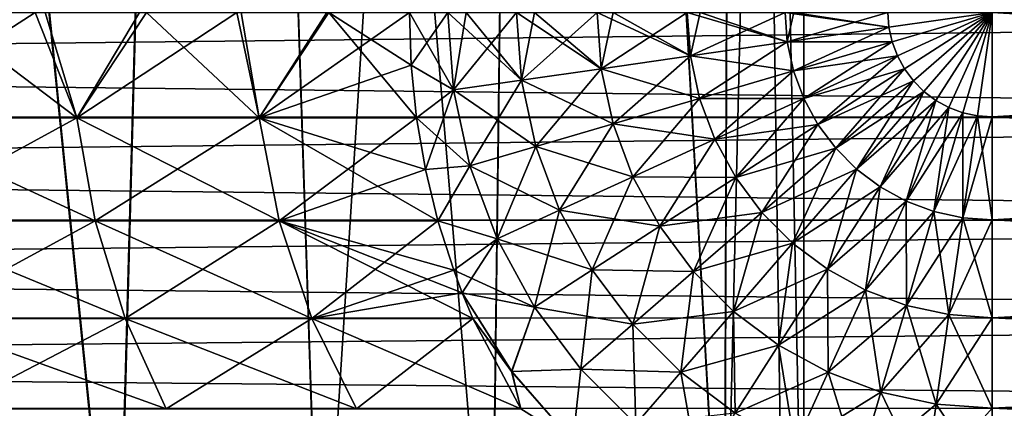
# Model space of a CAD drawing. Header units: millimetres. Extents: x -41 to 11, y -3 to 963.
# Tile 67 of 256: x 2.885 to 4.348, y 0.413 to 0.989. Entities that reach past the tile are written whole.
import ezdxf

# ---------------------------------------------------------------- set-up
doc = ezdxf.new("R2010")
doc.units = ezdxf.units.MM
doc.header["$LTSCALE"] = 65.185185
for name, color, linetype in [('3478', 7, 'CONTINUOUS'), ('3496', 7, 'CONTINUOUS'), ('3508', 7, 'CONTINUOUS'), ('3509', 7, 'CONTINUOUS'), ('3535', 7, 'CONTINUOUS'), ('3538', 7, 'CONTINUOUS'), ('3539', 7, 'CONTINUOUS'), ('3573', 7, 'CONTINUOUS'), ('3577', 7, 'CONTINUOUS')]:
    doc.layers.add(name, color=color, linetype=linetype)

msp = doc.modelspace()

# ---------------------------------------------------------------- linework, layer by layer
at = {"layer": '3478', "linetype": 'Continuous'}
for points in [[(4.3301, 1, 1.5), (7, 1, 1.5), (7, 0.8448, 1.5121), (4.3301, 1, 1.5)], [(4.3301, 0.8448, 1.5121), (4.3301, 1, 1.5), (7, 0.8448, 1.5121), (4.3301, 0.8448, 1.5121)], [(4.3301, 0.692, 1.5486), (4.3301, 0.8448, 1.5121), (7, 0.692, 1.5486), (4.3301, 0.692, 1.5486)], [(7, 0.692, 1.5486), (4.3301, 0.8448, 1.5121), (7, 0.8448, 1.5121), (7, 0.692, 1.5486)], [(4.3301, 0.5468, 1.6086), (4.3301, 0.692, 1.5486), (7, 0.5468, 1.6086), (4.3301, 0.5468, 1.6086)], [(7, 0.5468, 1.6086), (4.3301, 0.692, 1.5486), (7, 0.692, 1.5486), (7, 0.5468, 1.6086)], [(4.3301, 0.4129, 1.6905), (4.3301, 0.5468, 1.6086), (7, 0.4129, 1.6905), (4.3301, 0.4129, 1.6905)], [(7, 0.4129, 1.6905), (4.3301, 0.5468, 1.6086), (7, 0.5468, 1.6086), (7, 0.4129, 1.6905)], [(4.3301, 0.2933, 1.7924), (4.3301, 0.4129, 1.6905), (7, 0.2933, 1.7924), (4.3301, 0.2933, 1.7924)], [(7, 0.2933, 1.7924), (4.3301, 0.4129, 1.6905), (7, 0.4129, 1.6905), (7, 0.2933, 1.7924)]]:
    msp.add_3dface(points, dxfattribs=at)
at = {"layer": '3496', "linetype": 'Continuous'}
for points in [[(-7, 0.8448, -7.9879), (-7, 1, -8), (7, 0.8436, -7.9877), (-7, 0.8448, -7.9879)], [(7, 0.8436, -7.9877), (-7, 1, -8), (7, 1, -8), (7, 0.8436, -7.9877)], [(-7, 0.692, -7.9514), (-7, 0.8448, -7.9879), (7, 0.8436, -7.9877), (-7, 0.692, -7.9514)], [(7, 0.691, -7.9511), (-7, 0.692, -7.9514), (7, 0.8436, -7.9877), (7, 0.691, -7.9511)], [(-7, 0.5468, -7.8914), (-7, 0.692, -7.9514), (7, 0.691, -7.9511), (-7, 0.5468, -7.8914)], [(7, 0.546, -7.891), (-7, 0.5468, -7.8914), (7, 0.691, -7.9511), (7, 0.546, -7.891)], [(-7, 0.4129, -7.8095), (-7, 0.5468, -7.8914), (7, 0.546, -7.891), (-7, 0.4129, -7.8095)], [(7, 0.4122, -7.809), (-7, 0.4129, -7.8095), (7, 0.546, -7.891), (7, 0.4122, -7.809)], [(-7, 0.2933, -7.7076), (-7, 0.4129, -7.8095), (7, 0.4122, -7.809), (-7, 0.2933, -7.7076)]]:
    msp.add_3dface(points, dxfattribs=at)
at = {"layer": '3508', "linetype": 'Continuous'}
for points in [[(7, 0.8436, -1.5123), (7, 1, -1.5), (4.3301, 0.8448, -1.5121), (7, 0.8436, -1.5123)], [(7, 1, -1.5), (4.3301, 1, -1.5), (4.3301, 0.8448, -1.5121), (7, 1, -1.5)], [(4.3301, 0.692, -1.5486), (7, 0.8436, -1.5123), (4.3301, 0.8448, -1.5121), (4.3301, 0.692, -1.5486)], [(7, 0.691, -1.5489), (7, 0.8436, -1.5123), (4.3301, 0.692, -1.5486), (7, 0.691, -1.5489)], [(4.3301, 0.5468, -1.6086), (7, 0.691, -1.5489), (4.3301, 0.692, -1.5486), (4.3301, 0.5468, -1.6086)], [(7, 0.546, -1.609), (7, 0.691, -1.5489), (4.3301, 0.5468, -1.6086), (7, 0.546, -1.609)], [(4.3301, 0.4129, -1.6905), (7, 0.546, -1.609), (4.3301, 0.5468, -1.6086), (4.3301, 0.4129, -1.6905)], [(7, 0.4122, -1.691), (7, 0.546, -1.609), (4.3301, 0.4129, -1.6905), (7, 0.4122, -1.691)], [(4.3301, 0.2933, -1.7924), (7, 0.4122, -1.691), (4.3301, 0.4129, -1.6905), (4.3301, 0.2933, -1.7924)]]:
    msp.add_3dface(points, dxfattribs=at)
at = {"layer": '3509', "linetype": 'Continuous'}
for points in [[(3.5214, 1, -1.9118), (3.4641, 1, -2), (3.4668, 0.9214, -2.0016), (3.5214, 1, -1.9118)], [(3.5296, 0.8849, -1.9118), (3.5214, 1, -1.9118), (3.4668, 0.9214, -2.0016), (3.5296, 0.8849, -1.9118)], [(3.5214, 1, -1.9118), (3.5296, 0.8849, -1.9118), (3.5483, 1, -1.8765), (3.5214, 1, -1.9118)], [(3.6235, 1, -1.7924), (3.5296, 0.8849, -1.9118), (3.6307, 0.8994, -1.7924), (3.6235, 1, -1.7924)], [(3.5483, 1, -1.8765), (3.5296, 0.8849, -1.9118), (3.6235, 1, -1.7924), (3.5483, 1, -1.8765)], [(3.6235, 1, -1.7924), (3.6307, 0.8994, -1.7924), (3.65, 1, -1.7669), (3.6235, 1, -1.7924)], [(3.743, 1, -1.6905), (3.6307, 0.8994, -1.7924), (3.749, 0.9164, -1.6905), (3.743, 1, -1.6905)], [(3.65, 1, -1.7669), (3.6307, 0.8994, -1.7924), (3.743, 1, -1.6905), (3.65, 1, -1.7669)], [(3.743, 1, -1.6905), (3.749, 0.9164, -1.6905), (3.7668, 1, -1.6738), (3.743, 1, -1.6905)], [(3.877, 1, -1.6086), (3.749, 0.9164, -1.6905), (3.8816, 0.9355, -1.6086), (3.877, 1, -1.6086)], [(3.7668, 1, -1.6738), (3.749, 0.9164, -1.6905), (3.877, 1, -1.6086), (3.7668, 1, -1.6738)], [(3.877, 1, -1.6086), (3.8816, 0.9355, -1.6086), (3.8962, 1, -1.599), (3.877, 1, -1.6086)], [(4.0222, 1, -1.5486), (3.8816, 0.9355, -1.6086), (4.0253, 0.9562, -1.5486), (4.0222, 1, -1.5486)], [(3.8962, 1, -1.599), (3.8816, 0.9355, -1.6086), (4.0222, 1, -1.5486), (3.8962, 1, -1.599)], [(4.0222, 1, -1.5486), (4.0253, 0.9562, -1.5486), (4.0354, 1, -1.5444), (4.0222, 1, -1.5486)], [(4.1749, 1, -1.5121), (4.0253, 0.9562, -1.5486), (4.1765, 0.9779, -1.5121), (4.1749, 1, -1.5121)], [(4.0354, 1, -1.5444), (4.0253, 0.9562, -1.5486), (4.1749, 1, -1.5121), (4.0354, 1, -1.5444)], [(4.1765, 0.9779, -1.5121), (4.3301, 1, -1.5), (4.1749, 1, -1.5121), (4.1765, 0.9779, -1.5121)], [(4.3301, 1, -1.5), (4.1765, 0.9779, -1.5121), (4.1812, 0.9563, -1.5121), (4.3301, 1, -1.5)], [(4.3301, 1, -1.5), (4.1812, 0.9563, -1.5121), (4.189, 0.9355, -1.5121), (4.3301, 1, -1.5)], [(4.3301, 1, -1.5), (4.189, 0.9355, -1.5121), (4.1996, 0.9161, -1.5121), (4.3301, 1, -1.5)], [(4.3301, 1, -1.5), (4.1996, 0.9161, -1.5121), (4.2128, 0.8984, -1.5121), (4.3301, 1, -1.5)], [(4.3301, 1, -1.5), (4.2128, 0.8984, -1.5121), (4.2285, 0.8827, -1.5121), (4.3301, 1, -1.5)], [(4.3301, 1, -1.5), (4.2285, 0.8827, -1.5121), (4.2462, 0.8694, -1.5121), (4.3301, 1, -1.5)], [(4.3301, 1, -1.5), (4.2462, 0.8694, -1.5121), (4.2657, 0.8588, -1.5121), (4.3301, 1, -1.5)], [(4.3301, 1, -1.5), (4.2657, 0.8588, -1.5121), (4.2864, 0.8511, -1.5121), (4.3301, 1, -1.5)], [(4.3301, 1, -1.5), (4.2864, 0.8511, -1.5121), (4.308, 0.8464, -1.5121), (4.3301, 1, -1.5)], [(4.3301, 0.8448, -1.5121), (4.3301, 1, -1.5), (4.308, 0.8464, -1.5121), (4.3301, 0.8448, -1.5121)], [(4.0253, 0.9562, -1.5486), (4.0346, 0.9132, -1.5486), (4.1765, 0.9779, -1.5121), (4.0253, 0.9562, -1.5486)], [(4.1765, 0.9779, -1.5121), (4.0346, 0.9132, -1.5486), (4.1812, 0.9563, -1.5121), (4.1765, 0.9779, -1.5121)], [(3.8816, 0.9355, -1.6086), (3.8953, 0.8723, -1.6086), (4.0253, 0.9562, -1.5486), (3.8816, 0.9355, -1.6086)], [(4.0253, 0.9562, -1.5486), (3.8953, 0.8723, -1.6086), (4.0346, 0.9132, -1.5486), (4.0253, 0.9562, -1.5486)], [(4.0346, 0.9132, -1.5486), (4.05, 0.8721, -1.5486), (4.1812, 0.9563, -1.5121), (4.0346, 0.9132, -1.5486)], [(4.1812, 0.9563, -1.5121), (4.05, 0.8721, -1.5486), (4.189, 0.9355, -1.5121), (4.1812, 0.9563, -1.5121)], [(3.749, 0.9164, -1.6905), (3.7668, 0.8346, -1.6905), (3.8816, 0.9355, -1.6086), (3.749, 0.9164, -1.6905)], [(3.8816, 0.9355, -1.6086), (3.7668, 0.8346, -1.6905), (3.8953, 0.8723, -1.6086), (3.8816, 0.9355, -1.6086)], [(4.05, 0.8721, -1.5486), (4.071, 0.8335, -1.5486), (4.189, 0.9355, -1.5121), (4.05, 0.8721, -1.5486)], [(4.189, 0.9355, -1.5121), (4.071, 0.8335, -1.5486), (4.1996, 0.9161, -1.5121), (4.189, 0.9355, -1.5121)], [(3.4748, 0.8436, -2.0062), (3.5296, 0.8849, -1.9118), (3.4668, 0.9214, -2.0016), (3.4748, 0.8436, -2.0062)], [(3.6307, 0.8994, -1.7924), (3.6521, 0.8009, -1.7924), (3.749, 0.9164, -1.6905), (3.6307, 0.8994, -1.7924)], [(3.749, 0.9164, -1.6905), (3.6521, 0.8009, -1.7924), (3.7668, 0.8346, -1.6905), (3.749, 0.9164, -1.6905)], [(3.8953, 0.8723, -1.6086), (3.9179, 0.8118, -1.6086), (4.0346, 0.9132, -1.5486), (3.8953, 0.8723, -1.6086)], [(4.0346, 0.9132, -1.5486), (3.9179, 0.8118, -1.6086), (4.05, 0.8721, -1.5486), (4.0346, 0.9132, -1.5486)], [(4.071, 0.8335, -1.5486), (4.0974, 0.7983, -1.5486), (4.1996, 0.9161, -1.5121), (4.071, 0.8335, -1.5486)], [(4.1996, 0.9161, -1.5121), (4.0974, 0.7983, -1.5486), (4.2128, 0.8984, -1.5121), (4.1996, 0.9161, -1.5121)], [(3.5296, 0.8849, -1.9118), (3.5541, 0.7722, -1.9118), (3.6307, 0.8994, -1.7924), (3.5296, 0.8849, -1.9118)], [(3.6307, 0.8994, -1.7924), (3.5541, 0.7722, -1.9118), (3.6521, 0.8009, -1.7924), (3.6307, 0.8994, -1.7924)], [(4.0974, 0.7983, -1.5486), (4.1284, 0.7673, -1.5486), (4.2128, 0.8984, -1.5121), (4.0974, 0.7983, -1.5486)], [(4.2128, 0.8984, -1.5121), (4.1284, 0.7673, -1.5486), (4.2285, 0.8827, -1.5121), (4.2128, 0.8984, -1.5121)], [(3.488, 0.7666, -2.0138), (3.5296, 0.8849, -1.9118), (3.4748, 0.8436, -2.0062), (3.488, 0.7666, -2.0138)], [(3.5541, 0.7722, -1.9118), (3.5296, 0.8849, -1.9118), (3.488, 0.7666, -2.0138), (3.5541, 0.7722, -1.9118)], [(4.1284, 0.7673, -1.5486), (4.1636, 0.7409, -1.5486), (4.2285, 0.8827, -1.5121), (4.1284, 0.7673, -1.5486)], [(4.2285, 0.8827, -1.5121), (4.1636, 0.7409, -1.5486), (4.2462, 0.8694, -1.5121), (4.2285, 0.8827, -1.5121)], [(3.7668, 0.8346, -1.6905), (3.796, 0.7561, -1.6905), (3.8953, 0.8723, -1.6086), (3.7668, 0.8346, -1.6905)], [(3.8953, 0.8723, -1.6086), (3.796, 0.7561, -1.6905), (3.9179, 0.8118, -1.6086), (3.8953, 0.8723, -1.6086)], [(3.9179, 0.8118, -1.6086), (3.9489, 0.755, -1.6086), (4.05, 0.8721, -1.5486), (3.9179, 0.8118, -1.6086)], [(4.05, 0.8721, -1.5486), (3.9489, 0.755, -1.6086), (4.071, 0.8335, -1.5486), (4.05, 0.8721, -1.5486)], [(4.1636, 0.7409, -1.5486), (4.2022, 0.7199, -1.5486), (4.2462, 0.8694, -1.5121), (4.1636, 0.7409, -1.5486)], [(4.2462, 0.8694, -1.5121), (4.2022, 0.7199, -1.5486), (4.2657, 0.8588, -1.5121), (4.2462, 0.8694, -1.5121)], [(4.2022, 0.7199, -1.5486), (4.2434, 0.7045, -1.5486), (4.2657, 0.8588, -1.5121), (4.2022, 0.7199, -1.5486)], [(4.2657, 0.8588, -1.5121), (4.2434, 0.7045, -1.5486), (4.2864, 0.8511, -1.5121), (4.2657, 0.8588, -1.5121)], [(4.2434, 0.7045, -1.5486), (4.2863, 0.6952, -1.5486), (4.2864, 0.8511, -1.5121), (4.2434, 0.7045, -1.5486)], [(4.2864, 0.8511, -1.5121), (4.2863, 0.6952, -1.5486), (4.308, 0.8464, -1.5121), (4.2864, 0.8511, -1.5121)], [(3.6521, 0.8009, -1.7924), (3.6873, 0.7064, -1.7924), (3.7668, 0.8346, -1.6905), (3.6521, 0.8009, -1.7924)], [(3.7668, 0.8346, -1.6905), (3.6873, 0.7064, -1.7924), (3.796, 0.7561, -1.6905), (3.7668, 0.8346, -1.6905)], [(4.2863, 0.6952, -1.5486), (4.3301, 0.692, -1.5486), (4.308, 0.8464, -1.5121), (4.2863, 0.6952, -1.5486)], [(4.3301, 0.692, -1.5486), (4.3301, 0.8448, -1.5121), (4.308, 0.8464, -1.5121), (4.3301, 0.692, -1.5486)], [(3.9489, 0.755, -1.6086), (3.9877, 0.7032, -1.6086), (4.071, 0.8335, -1.5486), (3.9489, 0.755, -1.6086)], [(4.071, 0.8335, -1.5486), (3.9877, 0.7032, -1.6086), (4.0974, 0.7983, -1.5486), (4.071, 0.8335, -1.5486)], [(3.796, 0.7561, -1.6905), (3.8362, 0.6826, -1.6905), (3.9179, 0.8118, -1.6086), (3.796, 0.7561, -1.6905)], [(3.9179, 0.8118, -1.6086), (3.8362, 0.6826, -1.6905), (3.9489, 0.755, -1.6086), (3.9179, 0.8118, -1.6086)], [(3.5541, 0.7722, -1.9118), (3.5945, 0.664, -1.9118), (3.6521, 0.8009, -1.7924), (3.5541, 0.7722, -1.9118)], [(3.6521, 0.8009, -1.7924), (3.5945, 0.664, -1.9118), (3.6873, 0.7064, -1.7924), (3.6521, 0.8009, -1.7924)], [(3.9877, 0.7032, -1.6086), (4.0334, 0.6575, -1.6086), (4.0974, 0.7983, -1.5486), (3.9877, 0.7032, -1.6086)], [(4.0974, 0.7983, -1.5486), (4.0334, 0.6575, -1.6086), (4.1284, 0.7673, -1.5486), (4.0974, 0.7983, -1.5486)], [(3.5065, 0.6908, -2.0245), (3.5541, 0.7722, -1.9118), (3.488, 0.7666, -2.0138), (3.5065, 0.6908, -2.0245)], [(3.5945, 0.664, -1.9118), (3.5541, 0.7722, -1.9118), (3.5065, 0.6908, -2.0245), (3.5945, 0.664, -1.9118)], [(4.0334, 0.6575, -1.6086), (4.0851, 0.6188, -1.6086), (4.1284, 0.7673, -1.5486), (4.0334, 0.6575, -1.6086)], [(4.1284, 0.7673, -1.5486), (4.0851, 0.6188, -1.6086), (4.1636, 0.7409, -1.5486), (4.1284, 0.7673, -1.5486)], [(3.6873, 0.7064, -1.7924), (3.7356, 0.6179, -1.7924), (3.796, 0.7561, -1.6905), (3.6873, 0.7064, -1.7924)], [(3.796, 0.7561, -1.6905), (3.7356, 0.6179, -1.7924), (3.8362, 0.6826, -1.6905), (3.796, 0.7561, -1.6905)], [(3.8362, 0.6826, -1.6905), (3.8864, 0.6155, -1.6905), (3.9489, 0.755, -1.6086), (3.8362, 0.6826, -1.6905)], [(3.9489, 0.755, -1.6086), (3.8864, 0.6155, -1.6905), (3.9877, 0.7032, -1.6086), (3.9489, 0.755, -1.6086)], [(4.0851, 0.6188, -1.6086), (4.1419, 0.5878, -1.6086), (4.1636, 0.7409, -1.5486), (4.0851, 0.6188, -1.6086)], [(4.1636, 0.7409, -1.5486), (4.1419, 0.5878, -1.6086), (4.2022, 0.7199, -1.5486), (4.1636, 0.7409, -1.5486)], [(4.1419, 0.5878, -1.6086), (4.2025, 0.5652, -1.6086), (4.2022, 0.7199, -1.5486), (4.1419, 0.5878, -1.6086)], [(4.2022, 0.7199, -1.5486), (4.2025, 0.5652, -1.6086), (4.2434, 0.7045, -1.5486), (4.2022, 0.7199, -1.5486)], [(3.5945, 0.664, -1.9118), (3.6498, 0.5628, -1.9118), (3.6873, 0.7064, -1.7924), (3.5945, 0.664, -1.9118)], [(3.6873, 0.7064, -1.7924), (3.6498, 0.5628, -1.9118), (3.7356, 0.6179, -1.7924), (3.6873, 0.7064, -1.7924)], [(3.8864, 0.6155, -1.6905), (3.9456, 0.5563, -1.6905), (3.9877, 0.7032, -1.6086), (3.8864, 0.6155, -1.6905)], [(3.9877, 0.7032, -1.6086), (3.9456, 0.5563, -1.6905), (4.0334, 0.6575, -1.6086), (3.9877, 0.7032, -1.6086)], [(4.2025, 0.5652, -1.6086), (4.2656, 0.5515, -1.6086), (4.2434, 0.7045, -1.5486), (4.2025, 0.5652, -1.6086)], [(4.2434, 0.7045, -1.5486), (4.2656, 0.5515, -1.6086), (4.2863, 0.6952, -1.5486), (4.2434, 0.7045, -1.5486)], [(3.53, 0.6174, -2.0381), (3.5945, 0.664, -1.9118), (3.5065, 0.6908, -2.0245), (3.53, 0.6174, -2.0381)], [(4.2656, 0.5515, -1.6086), (4.3301, 0.5468, -1.6086), (4.2863, 0.6952, -1.5486), (4.2656, 0.5515, -1.6086)], [(4.3301, 0.5468, -1.6086), (4.3301, 0.692, -1.5486), (4.2863, 0.6952, -1.5486), (4.3301, 0.5468, -1.6086)], [(3.7356, 0.6179, -1.7924), (3.7961, 0.5372, -1.7924), (3.8362, 0.6826, -1.6905), (3.7356, 0.6179, -1.7924)], [(3.8362, 0.6826, -1.6905), (3.7961, 0.5372, -1.7924), (3.8864, 0.6155, -1.6905), (3.8362, 0.6826, -1.6905)], [(3.5427, 0.5836, -2.0454), (3.5945, 0.664, -1.9118), (3.53, 0.6174, -2.0381), (3.5427, 0.5836, -2.0454)], [(3.6498, 0.5628, -1.9118), (3.5945, 0.664, -1.9118), (3.5427, 0.5836, -2.0454), (3.6498, 0.5628, -1.9118)], [(3.9456, 0.5563, -1.6905), (4.0127, 0.5061, -1.6905), (4.0334, 0.6575, -1.6086), (3.9456, 0.5563, -1.6905)], [(4.0334, 0.6575, -1.6086), (4.0127, 0.5061, -1.6905), (4.0851, 0.6188, -1.6086), (4.0334, 0.6575, -1.6086)], [(3.6498, 0.5628, -1.9118), (3.7189, 0.4704, -1.9118), (3.7356, 0.6179, -1.7924), (3.6498, 0.5628, -1.9118)], [(3.7356, 0.6179, -1.7924), (3.7189, 0.4704, -1.9118), (3.7961, 0.5372, -1.7924), (3.7356, 0.6179, -1.7924)], [(3.7961, 0.5372, -1.7924), (3.8674, 0.4659, -1.7924), (3.8864, 0.6155, -1.6905), (3.7961, 0.5372, -1.7924)], [(3.8864, 0.6155, -1.6905), (3.8674, 0.4659, -1.7924), (3.9456, 0.5563, -1.6905), (3.8864, 0.6155, -1.6905)], [(4.0127, 0.5061, -1.6905), (4.0862, 0.4659, -1.6905), (4.0851, 0.6188, -1.6086), (4.0127, 0.5061, -1.6905)], [(4.0851, 0.6188, -1.6086), (4.0862, 0.4659, -1.6905), (4.1419, 0.5878, -1.6086), (4.0851, 0.6188, -1.6086)], [(4.0862, 0.4659, -1.6905), (4.1647, 0.4366, -1.6905), (4.1419, 0.5878, -1.6086), (4.0862, 0.4659, -1.6905)], [(4.1419, 0.5878, -1.6086), (4.1647, 0.4366, -1.6905), (4.2025, 0.5652, -1.6086), (4.1419, 0.5878, -1.6086)], [(3.6162, 0.4672, -2.0457), (3.6498, 0.5628, -1.9118), (3.5427, 0.5836, -2.0454), (3.6162, 0.4672, -2.0457)], [(3.6162, 0.4672, -2.0457), (3.5427, 0.5836, -2.0454), (3.5586, 0.5457, -2.0546), (3.6162, 0.4672, -2.0457)], [(3.7189, 0.4704, -1.9118), (3.6498, 0.5628, -1.9118), (3.6162, 0.4672, -2.0457), (3.7189, 0.4704, -1.9118)], [(3.8674, 0.4659, -1.7924), (3.9481, 0.4055, -1.7924), (3.9456, 0.5563, -1.6905), (3.8674, 0.4659, -1.7924)], [(3.9456, 0.5563, -1.6905), (3.9481, 0.4055, -1.7924), (4.0127, 0.5061, -1.6905), (3.9456, 0.5563, -1.6905)], [(4.1647, 0.4366, -1.6905), (4.2466, 0.4188, -1.6905), (4.2025, 0.5652, -1.6086), (4.1647, 0.4366, -1.6905)], [(4.2025, 0.5652, -1.6086), (4.2466, 0.4188, -1.6905), (4.2656, 0.5515, -1.6086), (4.2025, 0.5652, -1.6086)], [(3.6297, 0.4118, -2.0956), (3.6162, 0.4672, -2.0457), (3.5586, 0.5457, -2.0546), (3.6297, 0.4118, -2.0956)], [(4.2466, 0.4188, -1.6905), (4.3301, 0.4129, -1.6905), (4.2656, 0.5515, -1.6086), (4.2466, 0.4188, -1.6905)], [(4.3301, 0.4129, -1.6905), (4.3301, 0.5468, -1.6086), (4.2656, 0.5515, -1.6086), (4.3301, 0.4129, -1.6905)], [(3.7189, 0.4704, -1.9118), (3.8005, 0.3888, -1.9118), (3.7961, 0.5372, -1.7924), (3.7189, 0.4704, -1.9118)], [(3.7961, 0.5372, -1.7924), (3.8005, 0.3888, -1.9118), (3.8674, 0.4659, -1.7924), (3.7961, 0.5372, -1.7924)], [(3.9481, 0.4055, -1.7924), (4.0366, 0.3572, -1.7924), (4.0127, 0.5061, -1.6905), (3.9481, 0.4055, -1.7924)], [(4.0127, 0.5061, -1.6905), (4.0366, 0.3572, -1.7924), (4.0862, 0.4659, -1.6905), (4.0127, 0.5061, -1.6905)], [(3.707, 0.3634, -2.0457), (3.7189, 0.4704, -1.9118), (3.6162, 0.4672, -2.0457), (3.707, 0.3634, -2.0457)], [(3.8005, 0.3888, -1.9118), (3.7189, 0.4704, -1.9118), (3.707, 0.3634, -2.0457), (3.8005, 0.3888, -1.9118)], [(3.707, 0.3634, -2.0457), (3.6162, 0.4672, -2.0457), (3.6297, 0.4118, -2.0956), (3.707, 0.3634, -2.0457)], [(3.8005, 0.3888, -1.9118), (3.8929, 0.3196, -1.9118), (3.8674, 0.4659, -1.7924), (3.8005, 0.3888, -1.9118)], [(3.8674, 0.4659, -1.7924), (3.8929, 0.3196, -1.9118), (3.9481, 0.4055, -1.7924), (3.8674, 0.4659, -1.7924)], [(4.0366, 0.3572, -1.7924), (4.131, 0.322, -1.7924), (4.0862, 0.4659, -1.6905), (4.0366, 0.3572, -1.7924)], [(4.0862, 0.4659, -1.6905), (4.131, 0.322, -1.7924), (4.1647, 0.4366, -1.6905), (4.0862, 0.4659, -1.6905)], [(4.131, 0.322, -1.7924), (4.2296, 0.3005, -1.7924), (4.1647, 0.4366, -1.6905), (4.131, 0.322, -1.7924)], [(4.1647, 0.4366, -1.6905), (4.2296, 0.3005, -1.7924), (4.2466, 0.4188, -1.6905), (4.1647, 0.4366, -1.6905)], [(4.2296, 0.3005, -1.7924), (4.3301, 0.2933, -1.7924), (4.2466, 0.4188, -1.6905), (4.2296, 0.3005, -1.7924)], [(4.3301, 0.2933, -1.7924), (4.3301, 0.4129, -1.6905), (4.2466, 0.4188, -1.6905), (4.3301, 0.2933, -1.7924)]]:
    msp.add_3dface(points, dxfattribs=at)
at = {"layer": '3535', "linetype": 'Continuous'}
for points in [[(7, 1, 8), (-7, 1, 8), (-7, 0.8436, 7.9877), (7, 1, 8)], [(7, 1, 8), (-7, 0.8436, 7.9877), (7, 0.8448, 7.9879), (7, 1, 8)], [(7, 0.8448, 7.9879), (-7, 0.8436, 7.9877), (7, 0.692, 7.9514), (7, 0.8448, 7.9879)], [(-7, 0.8436, 7.9877), (-7, 0.691, 7.9511), (7, 0.692, 7.9514), (-7, 0.8436, 7.9877)], [(7, 0.692, 7.9514), (-7, 0.691, 7.9511), (7, 0.5468, 7.8914), (7, 0.692, 7.9514)], [(-7, 0.691, 7.9511), (-7, 0.546, 7.891), (7, 0.5468, 7.8914), (-7, 0.691, 7.9511)], [(7, 0.5468, 7.8914), (-7, 0.546, 7.891), (7, 0.4129, 7.8095), (7, 0.5468, 7.8914)], [(-7, 0.546, 7.891), (-7, 0.4122, 7.809), (7, 0.4129, 7.8095), (-7, 0.546, 7.891)], [(7, 0.4129, 7.8095), (-7, 0.4122, 7.809), (7, 0.2933, 7.7076), (7, 0.4129, 7.8095)]]:
    msp.add_3dface(points, dxfattribs=at)
at = {"layer": '3538', "linetype": 'Continuous'}
for points in [[(2.9702, 0.8436, -2.6975), (2.7633, 1, -2.8921), (2.6656, 0.8436, -2.9989), (2.9702, 0.8436, -2.6975)], [(2.7434, 1, 2.911), (2.9083, 1, 2.7462), (2.6656, 0.8436, 2.9989), (2.7434, 1, 2.911)], [(2.6656, 0.8436, 2.9989), (2.9083, 1, 2.7462), (2.9702, 0.8436, 2.6975), (2.6656, 0.8436, 2.9989)], [(2.9233, 1, -2.7302), (2.7633, 1, -2.8921), (2.9702, 0.8436, -2.6975), (2.9233, 1, -2.7302)], [(2.9083, 1, 2.7462), (3.0634, 1, 2.5721), (2.9702, 0.8436, 2.6975), (2.9083, 1, 2.7462)], [(3.0739, 1, -2.5595), (2.9233, 1, -2.7302), (2.9702, 0.8436, -2.6975), (3.0739, 1, -2.5595)], [(3.0634, 1, 2.5721), (3.208, 1, 2.3893), (2.9702, 0.8436, 2.6975), (3.0634, 1, 2.5721)], [(2.9702, 0.8436, 2.6975), (3.208, 1, 2.3893), (3.241, 0.8436, 2.3653), (2.9702, 0.8436, 2.6975)], [(3.241, 0.8436, -2.3653), (3.0739, 1, -2.5595), (2.9702, 0.8436, -2.6975), (3.241, 0.8436, -2.3653)], [(3.2145, 1, -2.3805), (3.0739, 1, -2.5595), (3.241, 0.8436, -2.3653), (3.2145, 1, -2.3805)], [(3.208, 1, 2.3893), (3.3417, 1, 2.1984), (3.241, 0.8436, 2.3653), (3.208, 1, 2.3893)], [(3.3447, 1, -2.1938), (3.2145, 1, -2.3805), (3.241, 0.8436, -2.3653), (3.3447, 1, -2.1938)], [(3.3417, 1, 2.1984), (3.4641, 1, 2), (3.241, 0.8436, 2.3653), (3.3417, 1, 2.1984)], [(3.241, 0.8436, 2.3653), (3.4641, 1, 2), (3.4668, 0.9214, 2.0016), (3.241, 0.8436, 2.3653)], [(3.4748, 0.8436, -2.0062), (3.3447, 1, -2.1938), (3.241, 0.8436, -2.3653), (3.4748, 0.8436, -2.0062)], [(3.4641, 1, -2), (3.3447, 1, -2.1938), (3.4668, 0.9214, -2.0016), (3.4641, 1, -2)], [(3.3447, 1, -2.1938), (3.4748, 0.8436, -2.0062), (3.4668, 0.9214, -2.0016), (3.3447, 1, -2.1938)], [(3.4748, 0.8436, 2.0062), (3.241, 0.8436, 2.3653), (3.4668, 0.9214, 2.0016), (3.4748, 0.8436, 2.0062)], [(2.6656, 0.8436, 2.9989), (2.9702, 0.8436, 2.6975), (2.69, 0.6908, 3.0263), (2.6656, 0.8436, 2.9989)], [(2.9702, 0.8436, -2.6975), (2.6656, 0.8436, -2.9989), (2.9974, 0.6908, -2.7221), (2.9702, 0.8436, -2.6975)], [(2.9974, 0.6908, -2.7221), (2.6656, 0.8436, -2.9989), (2.69, 0.6908, -3.0263), (2.9974, 0.6908, -2.7221)], [(2.69, 0.6908, 3.0263), (2.9702, 0.8436, 2.6975), (2.9974, 0.6908, 2.7221), (2.69, 0.6908, 3.0263)], [(2.9702, 0.8436, 2.6975), (3.241, 0.8436, 2.3653), (2.9974, 0.6908, 2.7221), (2.9702, 0.8436, 2.6975)], [(3.2706, 0.6908, -2.3869), (2.9702, 0.8436, -2.6975), (2.9974, 0.6908, -2.7221), (3.2706, 0.6908, -2.3869)], [(3.241, 0.8436, -2.3653), (2.9702, 0.8436, -2.6975), (3.2706, 0.6908, -2.3869), (3.241, 0.8436, -2.3653)], [(2.9974, 0.6908, 2.7221), (3.241, 0.8436, 2.3653), (3.2706, 0.6908, 2.3869), (2.9974, 0.6908, 2.7221)], [(3.241, 0.8436, 2.3653), (3.4748, 0.8436, 2.0062), (3.2706, 0.6908, 2.3869), (3.241, 0.8436, 2.3653)], [(3.5065, 0.6908, -2.0245), (3.488, 0.7666, -2.0138), (3.241, 0.8436, -2.3653), (3.5065, 0.6908, -2.0245)], [(3.5065, 0.6908, -2.0245), (3.241, 0.8436, -2.3653), (3.2706, 0.6908, -2.3869), (3.5065, 0.6908, -2.0245)], [(3.488, 0.7666, -2.0138), (3.4748, 0.8436, -2.0062), (3.241, 0.8436, -2.3653), (3.488, 0.7666, -2.0138)], [(3.4748, 0.8436, 2.0062), (3.488, 0.7666, 2.0138), (3.2706, 0.6908, 2.3869), (3.4748, 0.8436, 2.0062)], [(3.2706, 0.6908, 2.3869), (3.488, 0.7666, 2.0138), (3.5065, 0.6908, 2.0245), (3.2706, 0.6908, 2.3869)], [(2.9974, 0.6908, -2.7221), (2.69, 0.6908, -3.0263), (3.0419, 0.5457, -2.7626), (2.9974, 0.6908, -2.7221)], [(3.0419, 0.5457, -2.7626), (2.69, 0.6908, -3.0263), (2.7299, 0.5457, -3.0712), (3.0419, 0.5457, -2.7626)], [(2.69, 0.6908, 3.0263), (2.9974, 0.6908, 2.7221), (2.7299, 0.5457, 3.0712), (2.69, 0.6908, 3.0263)], [(2.7299, 0.5457, 3.0712), (2.9974, 0.6908, 2.7221), (3.0419, 0.5457, 2.7626), (2.7299, 0.5457, 3.0712)], [(3.2706, 0.6908, -2.3869), (2.9974, 0.6908, -2.7221), (3.3192, 0.5457, -2.4224), (3.2706, 0.6908, -2.3869)], [(3.3192, 0.5457, -2.4224), (2.9974, 0.6908, -2.7221), (3.0419, 0.5457, -2.7626), (3.3192, 0.5457, -2.4224)], [(2.9974, 0.6908, 2.7221), (3.2706, 0.6908, 2.3869), (3.0419, 0.5457, 2.7626), (2.9974, 0.6908, 2.7221)], [(3.0419, 0.5457, 2.7626), (3.2706, 0.6908, 2.3869), (3.3192, 0.5457, 2.4224), (3.0419, 0.5457, 2.7626)], [(3.2706, 0.6908, 2.3869), (3.5065, 0.6908, 2.0245), (3.3192, 0.5457, 2.4224), (3.2706, 0.6908, 2.3869)], [(3.5427, 0.5836, -2.0454), (3.53, 0.6174, -2.0381), (3.2706, 0.6908, -2.3869), (3.5427, 0.5836, -2.0454)], [(3.5586, 0.5457, -2.0546), (3.5427, 0.5836, -2.0454), (3.2706, 0.6908, -2.3869), (3.5586, 0.5457, -2.0546)], [(3.53, 0.6174, -2.0381), (3.5065, 0.6908, -2.0245), (3.2706, 0.6908, -2.3869), (3.53, 0.6174, -2.0381)], [(3.5586, 0.5457, -2.0546), (3.2706, 0.6908, -2.3869), (3.3192, 0.5457, -2.4224), (3.5586, 0.5457, -2.0546)], [(3.5065, 0.6908, 2.0245), (3.53, 0.6174, 2.0381), (3.3192, 0.5457, 2.4224), (3.5065, 0.6908, 2.0245)], [(3.3192, 0.5457, 2.4224), (3.53, 0.6174, 2.0381), (3.5427, 0.5837, 2.0454), (3.3192, 0.5457, 2.4224)], [(3.5586, 0.5457, 2.0546), (3.3192, 0.5457, 2.4224), (3.5427, 0.5837, 2.0454), (3.5586, 0.5457, 2.0546)], [(3.0419, 0.5457, -2.7626), (2.7299, 0.5457, -3.0712), (3.1027, 0.4118, -2.8178), (3.0419, 0.5457, -2.7626)], [(3.1027, 0.4118, -2.8178), (2.7299, 0.5457, -3.0712), (2.7845, 0.4118, -3.1326), (3.1027, 0.4118, -2.8178)], [(2.7299, 0.5457, 3.0712), (3.0419, 0.5457, 2.7626), (2.7845, 0.4118, 3.1326), (2.7299, 0.5457, 3.0712)], [(2.7845, 0.4118, 3.1326), (3.0419, 0.5457, 2.7626), (3.1027, 0.4118, 2.8178), (2.7845, 0.4118, 3.1326)], [(3.3192, 0.5457, -2.4224), (3.0419, 0.5457, -2.7626), (3.3855, 0.4118, -2.4708), (3.3192, 0.5457, -2.4224)], [(3.3855, 0.4118, -2.4708), (3.0419, 0.5457, -2.7626), (3.1027, 0.4118, -2.8178), (3.3855, 0.4118, -2.4708)], [(3.0419, 0.5457, 2.7626), (3.3192, 0.5457, 2.4224), (3.1027, 0.4118, 2.8178), (3.0419, 0.5457, 2.7626)], [(3.1027, 0.4118, 2.8178), (3.3192, 0.5457, 2.4224), (3.3855, 0.4118, 2.4708), (3.1027, 0.4118, 2.8178)], [(3.6297, 0.4118, -2.0956), (3.5586, 0.5457, -2.0546), (3.3192, 0.5457, -2.4224), (3.6297, 0.4118, -2.0956)], [(3.6297, 0.4118, -2.0956), (3.3192, 0.5457, -2.4224), (3.3855, 0.4118, -2.4708), (3.6297, 0.4118, -2.0956)], [(3.3192, 0.5457, 2.4224), (3.5586, 0.5457, 2.0546), (3.3855, 0.4118, 2.4708), (3.3192, 0.5457, 2.4224)], [(3.5586, 0.5457, 2.0546), (3.6297, 0.4118, 2.0956), (3.3855, 0.4118, 2.4708), (3.5586, 0.5457, 2.0546)]]:
    msp.add_3dface(points, dxfattribs=at)
at = {"layer": '3539', "linetype": 'Continuous'}
for points in [[(3.4668, 0.9214, 2.0016), (3.4641, 1, 2), (3.5296, 0.8849, 1.9118), (3.4668, 0.9214, 2.0016)], [(3.4641, 1, 2), (3.5214, 1, 1.9118), (3.5296, 0.8849, 1.9118), (3.4641, 1, 2)], [(3.5214, 1, 1.9118), (3.6307, 0.8994, 1.7924), (3.5296, 0.8849, 1.9118), (3.5214, 1, 1.9118)], [(3.5483, 1, 1.8765), (3.6307, 0.8994, 1.7924), (3.5214, 1, 1.9118), (3.5483, 1, 1.8765)], [(3.6235, 1, 1.7924), (3.6307, 0.8994, 1.7924), (3.5483, 1, 1.8765), (3.6235, 1, 1.7924)], [(3.6235, 1, 1.7924), (3.749, 0.9164, 1.6905), (3.6307, 0.8994, 1.7924), (3.6235, 1, 1.7924)], [(3.65, 1, 1.7669), (3.749, 0.9164, 1.6905), (3.6235, 1, 1.7924), (3.65, 1, 1.7669)], [(3.743, 1, 1.6905), (3.749, 0.9164, 1.6905), (3.65, 1, 1.7669), (3.743, 1, 1.6905)], [(3.743, 1, 1.6905), (3.8816, 0.9355, 1.6086), (3.749, 0.9164, 1.6905), (3.743, 1, 1.6905)], [(3.7668, 1, 1.6738), (3.8816, 0.9355, 1.6086), (3.743, 1, 1.6905), (3.7668, 1, 1.6738)], [(3.877, 1, 1.6086), (3.8816, 0.9355, 1.6086), (3.7668, 1, 1.6738), (3.877, 1, 1.6086)], [(3.877, 1, 1.6086), (4.0253, 0.9562, 1.5486), (3.8816, 0.9355, 1.6086), (3.877, 1, 1.6086)], [(3.8962, 1, 1.599), (4.0253, 0.9562, 1.5486), (3.877, 1, 1.6086), (3.8962, 1, 1.599)], [(4.0222, 1, 1.5486), (4.0253, 0.9562, 1.5486), (3.8962, 1, 1.599), (4.0222, 1, 1.5486)], [(4.0222, 1, 1.5486), (4.1765, 0.9779, 1.5121), (4.0253, 0.9562, 1.5486), (4.0222, 1, 1.5486)], [(4.0354, 1, 1.5444), (4.1765, 0.9779, 1.5121), (4.0222, 1, 1.5486), (4.0354, 1, 1.5444)], [(4.1749, 1, 1.5121), (4.1765, 0.9779, 1.5121), (4.0354, 1, 1.5444), (4.1749, 1, 1.5121)], [(4.1749, 1, 1.5121), (4.3301, 1, 1.5), (4.1765, 0.9779, 1.5121), (4.1749, 1, 1.5121)], [(4.1765, 0.9779, 1.5121), (4.3301, 1, 1.5), (4.1812, 0.9563, 1.5121), (4.1765, 0.9779, 1.5121)], [(4.1812, 0.9563, 1.5121), (4.3301, 1, 1.5), (4.189, 0.9355, 1.5121), (4.1812, 0.9563, 1.5121)], [(4.189, 0.9355, 1.5121), (4.3301, 1, 1.5), (4.1996, 0.9161, 1.5121), (4.189, 0.9355, 1.5121)], [(4.1996, 0.9161, 1.5121), (4.3301, 1, 1.5), (4.2128, 0.8984, 1.5121), (4.1996, 0.9161, 1.5121)], [(4.2128, 0.8984, 1.5121), (4.3301, 1, 1.5), (4.2285, 0.8827, 1.5121), (4.2128, 0.8984, 1.5121)], [(4.2285, 0.8827, 1.5121), (4.3301, 1, 1.5), (4.2462, 0.8694, 1.5121), (4.2285, 0.8827, 1.5121)], [(4.2462, 0.8694, 1.5121), (4.3301, 1, 1.5), (4.2657, 0.8588, 1.5121), (4.2462, 0.8694, 1.5121)], [(4.2657, 0.8588, 1.5121), (4.3301, 1, 1.5), (4.2864, 0.8511, 1.5121), (4.2657, 0.8588, 1.5121)], [(4.2864, 0.8511, 1.5121), (4.3301, 1, 1.5), (4.308, 0.8464, 1.5121), (4.2864, 0.8511, 1.5121)], [(4.3301, 1, 1.5), (4.3301, 0.8448, 1.5121), (4.308, 0.8464, 1.5121), (4.3301, 1, 1.5)], [(4.1765, 0.9779, 1.5121), (4.1812, 0.9563, 1.5121), (4.0253, 0.9562, 1.5486), (4.1765, 0.9779, 1.5121)], [(4.0253, 0.9562, 1.5486), (4.0346, 0.9132, 1.5486), (3.8816, 0.9355, 1.6086), (4.0253, 0.9562, 1.5486)], [(4.0253, 0.9562, 1.5486), (4.1812, 0.9563, 1.5121), (4.0346, 0.9132, 1.5486), (4.0253, 0.9562, 1.5486)], [(4.1812, 0.9563, 1.5121), (4.189, 0.9355, 1.5121), (4.0346, 0.9132, 1.5486), (4.1812, 0.9563, 1.5121)], [(3.8816, 0.9355, 1.6086), (3.8953, 0.8723, 1.6086), (3.749, 0.9164, 1.6905), (3.8816, 0.9355, 1.6086)], [(3.8816, 0.9355, 1.6086), (4.0346, 0.9132, 1.5486), (3.8953, 0.8723, 1.6086), (3.8816, 0.9355, 1.6086)], [(4.0346, 0.9132, 1.5486), (4.189, 0.9355, 1.5121), (4.05, 0.8721, 1.5486), (4.0346, 0.9132, 1.5486)], [(4.189, 0.9355, 1.5121), (4.1996, 0.9161, 1.5121), (4.05, 0.8721, 1.5486), (4.189, 0.9355, 1.5121)], [(3.4748, 0.8436, 2.0062), (3.4668, 0.9214, 2.0016), (3.5296, 0.8849, 1.9118), (3.4748, 0.8436, 2.0062)], [(3.749, 0.9164, 1.6905), (3.7668, 0.8346, 1.6905), (3.6307, 0.8994, 1.7924), (3.749, 0.9164, 1.6905)], [(3.749, 0.9164, 1.6905), (3.8953, 0.8723, 1.6086), (3.7668, 0.8346, 1.6905), (3.749, 0.9164, 1.6905)], [(4.0346, 0.9132, 1.5486), (4.05, 0.8721, 1.5486), (3.8953, 0.8723, 1.6086), (4.0346, 0.9132, 1.5486)], [(4.05, 0.8721, 1.5486), (4.1996, 0.9161, 1.5121), (4.071, 0.8335, 1.5486), (4.05, 0.8721, 1.5486)], [(4.1996, 0.9161, 1.5121), (4.2128, 0.8984, 1.5121), (4.071, 0.8335, 1.5486), (4.1996, 0.9161, 1.5121)], [(3.6307, 0.8994, 1.7924), (3.6521, 0.8009, 1.7924), (3.5296, 0.8849, 1.9118), (3.6307, 0.8994, 1.7924)], [(3.6307, 0.8994, 1.7924), (3.7668, 0.8346, 1.6905), (3.6521, 0.8009, 1.7924), (3.6307, 0.8994, 1.7924)], [(4.071, 0.8335, 1.5486), (4.2128, 0.8984, 1.5121), (4.0974, 0.7983, 1.5486), (4.071, 0.8335, 1.5486)], [(4.2128, 0.8984, 1.5121), (4.2285, 0.8827, 1.5121), (4.0974, 0.7983, 1.5486), (4.2128, 0.8984, 1.5121)], [(3.4748, 0.8436, 2.0062), (3.5296, 0.8849, 1.9118), (3.5541, 0.7722, 1.9118), (3.4748, 0.8436, 2.0062)], [(3.5296, 0.8849, 1.9118), (3.6521, 0.8009, 1.7924), (3.5541, 0.7722, 1.9118), (3.5296, 0.8849, 1.9118)], [(4.0974, 0.7983, 1.5486), (4.2285, 0.8827, 1.5121), (4.1284, 0.7673, 1.5486), (4.0974, 0.7983, 1.5486)], [(4.2285, 0.8827, 1.5121), (4.2462, 0.8694, 1.5121), (4.1284, 0.7673, 1.5486), (4.2285, 0.8827, 1.5121)], [(3.8953, 0.8723, 1.6086), (3.9179, 0.8118, 1.6086), (3.7668, 0.8346, 1.6905), (3.8953, 0.8723, 1.6086)], [(3.8953, 0.8723, 1.6086), (4.05, 0.8721, 1.5486), (3.9179, 0.8118, 1.6086), (3.8953, 0.8723, 1.6086)], [(4.05, 0.8721, 1.5486), (4.071, 0.8335, 1.5486), (3.9179, 0.8118, 1.6086), (4.05, 0.8721, 1.5486)], [(4.1284, 0.7673, 1.5486), (4.2462, 0.8694, 1.5121), (4.1636, 0.7409, 1.5486), (4.1284, 0.7673, 1.5486)], [(4.2462, 0.8694, 1.5121), (4.2657, 0.8588, 1.5121), (4.1636, 0.7409, 1.5486), (4.2462, 0.8694, 1.5121)], [(4.1636, 0.7409, 1.5486), (4.2657, 0.8588, 1.5121), (4.2022, 0.7199, 1.5486), (4.1636, 0.7409, 1.5486)], [(4.2657, 0.8588, 1.5121), (4.2864, 0.8511, 1.5121), (4.2022, 0.7199, 1.5486), (4.2657, 0.8588, 1.5121)], [(4.2022, 0.7199, 1.5486), (4.2864, 0.8511, 1.5121), (4.2434, 0.7045, 1.5486), (4.2022, 0.7199, 1.5486)], [(4.2864, 0.8511, 1.5121), (4.308, 0.8464, 1.5121), (4.2434, 0.7045, 1.5486), (4.2864, 0.8511, 1.5121)], [(3.488, 0.7666, 2.0138), (3.4748, 0.8436, 2.0062), (3.5541, 0.7722, 1.9118), (3.488, 0.7666, 2.0138)], [(3.7668, 0.8346, 1.6905), (3.796, 0.7561, 1.6905), (3.6521, 0.8009, 1.7924), (3.7668, 0.8346, 1.6905)], [(3.7668, 0.8346, 1.6905), (3.9179, 0.8118, 1.6086), (3.796, 0.7561, 1.6905), (3.7668, 0.8346, 1.6905)], [(4.2434, 0.7045, 1.5486), (4.308, 0.8464, 1.5121), (4.2863, 0.6952, 1.5486), (4.2434, 0.7045, 1.5486)], [(4.308, 0.8464, 1.5121), (4.3301, 0.8448, 1.5121), (4.2863, 0.6952, 1.5486), (4.308, 0.8464, 1.5121)], [(4.3301, 0.8448, 1.5121), (4.3301, 0.692, 1.5486), (4.2863, 0.6952, 1.5486), (4.3301, 0.8448, 1.5121)], [(3.9179, 0.8118, 1.6086), (4.071, 0.8335, 1.5486), (3.9489, 0.755, 1.6086), (3.9179, 0.8118, 1.6086)], [(4.071, 0.8335, 1.5486), (4.0974, 0.7983, 1.5486), (3.9489, 0.755, 1.6086), (4.071, 0.8335, 1.5486)], [(3.9179, 0.8118, 1.6086), (3.9489, 0.755, 1.6086), (3.796, 0.7561, 1.6905), (3.9179, 0.8118, 1.6086)], [(3.6521, 0.8009, 1.7924), (3.6873, 0.7064, 1.7924), (3.5541, 0.7722, 1.9118), (3.6521, 0.8009, 1.7924)], [(3.6521, 0.8009, 1.7924), (3.796, 0.7561, 1.6905), (3.6873, 0.7064, 1.7924), (3.6521, 0.8009, 1.7924)], [(3.9489, 0.755, 1.6086), (4.0974, 0.7983, 1.5486), (3.9877, 0.7032, 1.6086), (3.9489, 0.755, 1.6086)], [(4.0974, 0.7983, 1.5486), (4.1284, 0.7673, 1.5486), (3.9877, 0.7032, 1.6086), (4.0974, 0.7983, 1.5486)], [(3.5065, 0.6908, 2.0245), (3.488, 0.7666, 2.0138), (3.5541, 0.7722, 1.9118), (3.5065, 0.6908, 2.0245)], [(3.5065, 0.6908, 2.0245), (3.5541, 0.7722, 1.9118), (3.5945, 0.664, 1.9118), (3.5065, 0.6908, 2.0245)], [(3.5541, 0.7722, 1.9118), (3.6873, 0.7064, 1.7924), (3.5945, 0.664, 1.9118), (3.5541, 0.7722, 1.9118)], [(3.9877, 0.7032, 1.6086), (4.1284, 0.7673, 1.5486), (4.0334, 0.6575, 1.6086), (3.9877, 0.7032, 1.6086)], [(4.1284, 0.7673, 1.5486), (4.1636, 0.7409, 1.5486), (4.0334, 0.6575, 1.6086), (4.1284, 0.7673, 1.5486)], [(3.796, 0.7561, 1.6905), (3.8362, 0.6826, 1.6905), (3.6873, 0.7064, 1.7924), (3.796, 0.7561, 1.6905)], [(3.796, 0.7561, 1.6905), (3.9489, 0.755, 1.6086), (3.8362, 0.6826, 1.6905), (3.796, 0.7561, 1.6905)], [(3.9489, 0.755, 1.6086), (3.9877, 0.7032, 1.6086), (3.8362, 0.6826, 1.6905), (3.9489, 0.755, 1.6086)], [(4.0334, 0.6575, 1.6086), (4.1636, 0.7409, 1.5486), (4.0851, 0.6188, 1.6086), (4.0334, 0.6575, 1.6086)], [(4.1636, 0.7409, 1.5486), (4.2022, 0.7199, 1.5486), (4.0851, 0.6188, 1.6086), (4.1636, 0.7409, 1.5486)], [(4.0851, 0.6188, 1.6086), (4.2022, 0.7199, 1.5486), (4.1419, 0.5878, 1.6086), (4.0851, 0.6188, 1.6086)], [(4.2022, 0.7199, 1.5486), (4.2434, 0.7045, 1.5486), (4.1419, 0.5878, 1.6086), (4.2022, 0.7199, 1.5486)], [(3.6873, 0.7064, 1.7924), (3.7356, 0.6179, 1.7924), (3.5945, 0.664, 1.9118), (3.6873, 0.7064, 1.7924)], [(3.6873, 0.7064, 1.7924), (3.8362, 0.6826, 1.6905), (3.7356, 0.6179, 1.7924), (3.6873, 0.7064, 1.7924)], [(3.8362, 0.6826, 1.6905), (3.9877, 0.7032, 1.6086), (3.8864, 0.6155, 1.6905), (3.8362, 0.6826, 1.6905)], [(3.9877, 0.7032, 1.6086), (4.0334, 0.6575, 1.6086), (3.8864, 0.6155, 1.6905), (3.9877, 0.7032, 1.6086)], [(4.1419, 0.5878, 1.6086), (4.2434, 0.7045, 1.5486), (4.2025, 0.5652, 1.6086), (4.1419, 0.5878, 1.6086)], [(4.2434, 0.7045, 1.5486), (4.2863, 0.6952, 1.5486), (4.2025, 0.5652, 1.6086), (4.2434, 0.7045, 1.5486)], [(3.53, 0.6174, 2.0381), (3.5065, 0.6908, 2.0245), (3.5945, 0.664, 1.9118), (3.53, 0.6174, 2.0381)], [(4.2025, 0.5652, 1.6086), (4.2863, 0.6952, 1.5486), (4.2656, 0.5515, 1.6086), (4.2025, 0.5652, 1.6086)], [(4.2863, 0.6952, 1.5486), (4.3301, 0.692, 1.5486), (4.2656, 0.5515, 1.6086), (4.2863, 0.6952, 1.5486)], [(4.3301, 0.692, 1.5486), (4.3301, 0.5468, 1.6086), (4.2656, 0.5515, 1.6086), (4.3301, 0.692, 1.5486)], [(3.8362, 0.6826, 1.6905), (3.8864, 0.6155, 1.6905), (3.7356, 0.6179, 1.7924), (3.8362, 0.6826, 1.6905)], [(3.53, 0.6174, 2.0381), (3.5945, 0.664, 1.9118), (3.6498, 0.5628, 1.9118), (3.53, 0.6174, 2.0381)], [(3.5945, 0.664, 1.9118), (3.7356, 0.6179, 1.7924), (3.6498, 0.5628, 1.9118), (3.5945, 0.664, 1.9118)], [(3.8864, 0.6155, 1.6905), (4.0334, 0.6575, 1.6086), (3.9456, 0.5563, 1.6905), (3.8864, 0.6155, 1.6905)], [(4.0334, 0.6575, 1.6086), (4.0851, 0.6188, 1.6086), (3.9456, 0.5563, 1.6905), (4.0334, 0.6575, 1.6086)], [(3.5427, 0.5837, 2.0454), (3.53, 0.6174, 2.0381), (3.6498, 0.5628, 1.9118), (3.5427, 0.5837, 2.0454)], [(3.7356, 0.6179, 1.7924), (3.7961, 0.5372, 1.7924), (3.6498, 0.5628, 1.9118), (3.7356, 0.6179, 1.7924)], [(3.7356, 0.6179, 1.7924), (3.8864, 0.6155, 1.6905), (3.7961, 0.5372, 1.7924), (3.7356, 0.6179, 1.7924)], [(3.8864, 0.6155, 1.6905), (3.9456, 0.5563, 1.6905), (3.7961, 0.5372, 1.7924), (3.8864, 0.6155, 1.6905)], [(3.9456, 0.5563, 1.6905), (4.0851, 0.6188, 1.6086), (4.0127, 0.5061, 1.6905), (3.9456, 0.5563, 1.6905)], [(4.0851, 0.6188, 1.6086), (4.1419, 0.5878, 1.6086), (4.0127, 0.5061, 1.6905), (4.0851, 0.6188, 1.6086)], [(4.0127, 0.5061, 1.6905), (4.1419, 0.5878, 1.6086), (4.0862, 0.4659, 1.6905), (4.0127, 0.5061, 1.6905)], [(4.1419, 0.5878, 1.6086), (4.2025, 0.5652, 1.6086), (4.0862, 0.4659, 1.6905), (4.1419, 0.5878, 1.6086)], [(3.5586, 0.5457, 2.0546), (3.5427, 0.5837, 2.0454), (3.6161, 0.4672, 2.0457), (3.5586, 0.5457, 2.0546)], [(3.5427, 0.5837, 2.0454), (3.6498, 0.5628, 1.9118), (3.6161, 0.4672, 2.0457), (3.5427, 0.5837, 2.0454)], [(3.6498, 0.5628, 1.9118), (3.7189, 0.4704, 1.9118), (3.6161, 0.4672, 2.0457), (3.6498, 0.5628, 1.9118)], [(3.6498, 0.5628, 1.9118), (3.7961, 0.5372, 1.7924), (3.7189, 0.4704, 1.9118), (3.6498, 0.5628, 1.9118)], [(3.7961, 0.5372, 1.7924), (3.9456, 0.5563, 1.6905), (3.8674, 0.4659, 1.7924), (3.7961, 0.5372, 1.7924)], [(3.9456, 0.5563, 1.6905), (4.0127, 0.5061, 1.6905), (3.8674, 0.4659, 1.7924), (3.9456, 0.5563, 1.6905)], [(4.0862, 0.4659, 1.6905), (4.2025, 0.5652, 1.6086), (4.1647, 0.4366, 1.6905), (4.0862, 0.4659, 1.6905)], [(4.2025, 0.5652, 1.6086), (4.2656, 0.5515, 1.6086), (4.1647, 0.4366, 1.6905), (4.2025, 0.5652, 1.6086)], [(3.6297, 0.4118, 2.0956), (3.5586, 0.5457, 2.0546), (3.6161, 0.4672, 2.0457), (3.6297, 0.4118, 2.0956)], [(4.1647, 0.4366, 1.6905), (4.2656, 0.5515, 1.6086), (4.2466, 0.4188, 1.6905), (4.1647, 0.4366, 1.6905)], [(4.2656, 0.5515, 1.6086), (4.3301, 0.5468, 1.6086), (4.2466, 0.4188, 1.6905), (4.2656, 0.5515, 1.6086)], [(4.3301, 0.5468, 1.6086), (4.3301, 0.4129, 1.6905), (4.2466, 0.4188, 1.6905), (4.3301, 0.5468, 1.6086)], [(3.7961, 0.5372, 1.7924), (3.8674, 0.4659, 1.7924), (3.7189, 0.4704, 1.9118), (3.7961, 0.5372, 1.7924)], [(3.8674, 0.4659, 1.7924), (4.0127, 0.5061, 1.6905), (3.9481, 0.4055, 1.7924), (3.8674, 0.4659, 1.7924)], [(4.0127, 0.5061, 1.6905), (4.0862, 0.4659, 1.6905), (3.9481, 0.4055, 1.7924), (4.0127, 0.5061, 1.6905)], [(3.6161, 0.4672, 2.0457), (3.7189, 0.4704, 1.9118), (3.7069, 0.3634, 2.0457), (3.6161, 0.4672, 2.0457)], [(3.7189, 0.4704, 1.9118), (3.8005, 0.3888, 1.9118), (3.7069, 0.3634, 2.0457), (3.7189, 0.4704, 1.9118)], [(3.7189, 0.4704, 1.9118), (3.8674, 0.4659, 1.7924), (3.8005, 0.3888, 1.9118), (3.7189, 0.4704, 1.9118)], [(3.6297, 0.4118, 2.0956), (3.6161, 0.4672, 2.0457), (3.7069, 0.3634, 2.0457), (3.6297, 0.4118, 2.0956)], [(3.8674, 0.4659, 1.7924), (3.9481, 0.4055, 1.7924), (3.8005, 0.3888, 1.9118), (3.8674, 0.4659, 1.7924)], [(3.9481, 0.4055, 1.7924), (4.0862, 0.4659, 1.6905), (4.0366, 0.3572, 1.7924), (3.9481, 0.4055, 1.7924)], [(4.0862, 0.4659, 1.6905), (4.1647, 0.4366, 1.6905), (4.0366, 0.3572, 1.7924), (4.0862, 0.4659, 1.6905)], [(4.0366, 0.3572, 1.7924), (4.1647, 0.4366, 1.6905), (4.131, 0.322, 1.7924), (4.0366, 0.3572, 1.7924)], [(4.1647, 0.4366, 1.6905), (4.2466, 0.4188, 1.6905), (4.131, 0.322, 1.7924), (4.1647, 0.4366, 1.6905)], [(4.131, 0.322, 1.7924), (4.2466, 0.4188, 1.6905), (4.2296, 0.3005, 1.7924), (4.131, 0.322, 1.7924)], [(4.2466, 0.4188, 1.6905), (4.3301, 0.4129, 1.6905), (4.2296, 0.3005, 1.7924), (4.2466, 0.4188, 1.6905)], [(4.3301, 0.4129, 1.6905), (4.3301, 0.2933, 1.7924), (4.2296, 0.3005, 1.7924), (4.3301, 0.4129, 1.6905)]]:
    msp.add_3dface(points, dxfattribs=at)
at = {"layer": '3573', "linetype": 'Continuous'}
for points in [[(3.0304, 0, -2.6868), (2.3002, 0, -3.3334), (2.5251, 5, -3.1664), (3.0304, 0, -2.6868)], [(3.1664, 5, -2.5251), (3.0304, 0, -2.6868), (2.5251, 5, -3.1664), (3.1664, 5, -2.5251)], [(3.3325, 0, -2.3014), (3.0304, 0, -2.6868), (3.1664, 5, -2.5251), (3.3325, 0, -2.3014)], [(3.6489, 5, -1.7572), (3.3325, 0, -2.3014), (3.1664, 5, -2.5251), (3.6489, 5, -1.7572)], [(3.586, 0, -1.8823), (3.3325, 0, -2.3014), (3.6489, 5, -1.7572), (3.586, 0, -1.8823)], [(3.9322, 0, -0.9695), (3.586, 0, -1.8823), (3.6489, 5, -1.7572), (3.9322, 0, -0.9695)], [(3.9485, 5, -0.9012), (3.9322, 0, -0.9695), (3.6489, 5, -1.7572), (3.9485, 5, -0.9012)], [(4.05, 0), (3.9322, 0, -0.9695), (4.05, 5), (4.05, 0)], [(4.05, 5), (3.9322, 0, -0.9695), (3.9485, 5, -0.9012), (4.05, 5)]]:
    msp.add_3dface(points, dxfattribs=at)
at = {"layer": '3577', "linetype": 'Continuous'}
for points in [[(2.2988, 0, 3.3344), (3.0297, 0, 2.6876), (2.5251, 5, 3.1664), (2.2988, 0, 3.3344)], [(3.0297, 0, 2.6876), (3.1664, 5, 2.5251), (2.5251, 5, 3.1664), (3.0297, 0, 2.6876)], [(3.0297, 0, 2.6876), (3.332, 0, 2.3022), (3.1664, 5, 2.5251), (3.0297, 0, 2.6876)], [(3.5855, 0, 1.8832), (3.6489, 5, 1.7572), (3.1664, 5, 2.5251), (3.5855, 0, 1.8832)], [(3.332, 0, 2.3022), (3.5855, 0, 1.8832), (3.1664, 5, 2.5251), (3.332, 0, 2.3022)], [(3.5855, 0, 1.8832), (3.9319, 0, 0.9709), (3.6489, 5, 1.7572), (3.5855, 0, 1.8832)], [(3.9319, 0, 0.9709), (3.9485, 5, 0.9012), (3.6489, 5, 1.7572), (3.9319, 0, 0.9709)], [(3.9319, 0, 0.9709), (4.0203, 0, 0.4892), (3.9485, 5, 0.9012), (3.9319, 0, 0.9709)], [(4.05, 0), (4.05, 5), (3.9485, 5, 0.9012), (4.05, 0)], [(4.0203, 0, 0.4892), (4.05, 0), (3.9485, 5, 0.9012), (4.0203, 0, 0.4892)]]:
    msp.add_3dface(points, dxfattribs=at)

doc.saveas('drawing.dxf')
